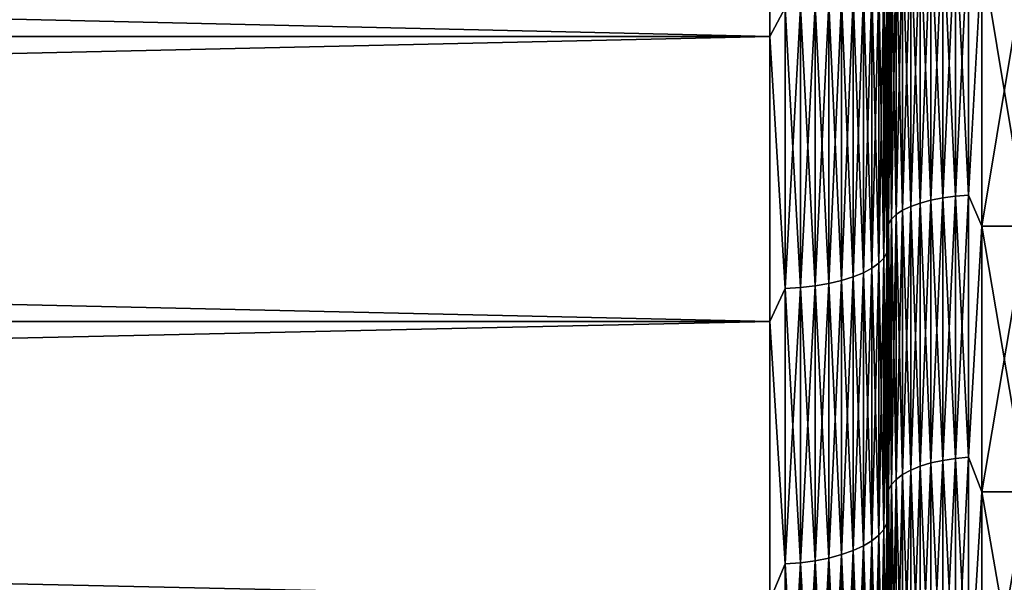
# Model space of a CAD drawing. Header units: metres. Extents: x -2 to 102, y -85 to 102.
# Tile 123 of 256: x 61.2 to 65.38, y -9.89 to -7.5. Entities that reach past the tile are written whole.
import ezdxf

# ---------------------------------------------------------------- set-up
doc = ezdxf.new("R2010")
doc.units = ezdxf.units.M
doc.layers.add('solid_21064300', color=7, linetype='CONTINUOUS')

msp = doc.modelspace()

# ---------------------------------------------------------------- linework, layer by layer
at = {"layer": 'solid_21064300'}
for points in [[(10.5, -6.34092, 23.665203), (10.5, -7.570916, 23.300884), (64.379997, -6.341067, 23.665182)], [(10.5, -6.34092, -23.665203), (64.379997, -6.341067, -23.665182), (64.379997, -7.570916, -23.300884)], [(10.5, -7.570916, -23.300884), (10.5, -6.34092, -23.665203), (64.379997, -7.570916, -23.300884)], [(10.5, -7.570916, 23.300884), (64.379997, -7.570916, 23.300884), (64.379997, -6.341067, 23.665182)], [(64.445267, -7.449512, 23.335491), (64.379997, -6.341067, 23.665182), (64.379997, -7.570916, 23.300884)], [(64.445267, -7.449512, -23.335491), (64.379997, -7.570916, -23.300884), (64.379997, -6.341067, -23.665182)], [(65.017883, -7.137628, 21.967361), (64.977516, -7.150119, 22.005804), (64.977516, -8.292015, 21.601437)], [(65.017883, -8.277529, 21.5637), (65.017883, -7.137628, 21.967361), (64.977516, -8.292015, 21.601437)], [(65.017883, -7.137628, -21.967361), (65.017883, -8.277529, -21.5637), (64.977516, -7.150119, -22.005804)], [(65.063599, -7.127042, 21.934778), (65.017883, -7.137628, 21.967361), (65.017883, -8.277529, 21.5637)], [(65.063599, -8.265252, 21.531717), (65.063599, -7.127042, 21.934778), (65.017883, -8.277529, 21.5637)], [(65.063599, -7.127042, -21.934778), (65.063599, -8.265252, -21.531717), (65.017883, -7.137628, -21.967361)], [(65.063599, -8.265252, -21.531717), (65.017883, -8.277529, -21.5637), (65.017883, -7.137628, -21.967361)], [(65.113731, -7.118576, 21.908724), (65.063599, -7.127042, 21.934778), (65.063599, -8.265252, 21.531717)], [(65.113731, -8.255434, 21.50614), (65.113731, -7.118576, 21.908724), (65.063599, -8.265252, 21.531717)], [(65.113731, -7.118576, -21.908724), (65.113731, -8.255434, -21.50614), (65.063599, -7.127042, -21.934778)], [(65.113731, -8.255434, -21.50614), (65.063599, -8.265252, -21.531717), (65.063599, -7.127042, -21.934778)], [(65.167252, -7.112403, 21.889725), (65.113731, -7.118576, 21.908724), (65.113731, -8.255434, 21.50614)], [(65.167252, -8.248275, 21.487492), (65.167252, -7.112403, 21.889725), (65.113731, -8.255434, 21.50614)], [(65.167252, -7.112403, -21.889725), (65.167252, -8.248275, -21.487492), (65.113731, -7.118576, -21.908724)], [(65.167252, -8.248275, -21.487492), (65.113731, -8.255434, -21.50614), (65.113731, -7.118576, -21.908724)], [(65.223076, -7.108649, 21.878172), (65.167252, -7.112403, 21.889725), (65.167252, -8.248275, 21.487492)], [(65.223076, -8.243922, 21.476151), (65.223076, -7.108649, 21.878172), (65.167252, -8.248275, 21.487492)], [(65.223076, -7.108649, -21.878172), (65.223076, -8.243922, -21.476151), (65.167252, -7.112403, -21.889725)], [(65.223076, -8.243922, -21.476151), (65.167252, -8.248275, -21.487492), (65.167252, -7.112403, -21.889725)], [(65.223076, -7.108649, -21.878172), (65.279999, -7.223764, -21.836145), (65.223076, -8.243922, -21.476151)], [(65.223076, -8.243922, 21.476151), (65.279999, -7.223764, 21.836145), (65.223076, -7.108649, 21.878172)], [(64.915977, -7.179762, 22.097034), (64.896072, -7.196309, 22.147963), (64.896072, -8.345582, 21.740984)], [(64.915977, -8.326392, 21.690992), (64.915977, -7.179762, 22.097034), (64.896072, -8.345582, 21.740984)], [(64.915977, -7.179762, -22.097034), (64.915977, -8.326392, -21.690992), (64.896072, -7.196309, -22.147963)], [(64.943314, -7.16426, 22.049324), (64.915977, -7.179762, 22.097034), (64.915977, -8.326392, 21.690992)], [(64.943314, -8.308414, 21.644159), (64.943314, -7.16426, 22.049324), (64.915977, -8.326392, 21.690992)], [(64.943314, -7.16426, -22.049324), (64.943314, -8.308414, -21.644159), (64.915977, -7.179762, -22.097034)], [(64.943314, -8.308414, -21.644159), (64.915977, -8.326392, -21.690992), (64.915977, -7.179762, -22.097034)], [(64.977516, -7.150119, 22.005804), (64.943314, -7.16426, 22.049324), (64.943314, -8.308414, 21.644159)], [(64.977516, -8.292015, 21.601437), (64.977516, -7.150119, 22.005804), (64.943314, -8.308414, 21.644159)], [(64.977516, -7.150119, -22.005804), (64.977516, -8.292015, -21.601437), (64.943314, -7.16426, -22.049324)], [(64.977516, -8.292015, -21.601437), (64.943314, -8.308414, -21.644159), (64.943314, -7.16426, -22.049324)], [(65.017883, -8.277529, -21.5637), (64.977516, -8.292015, -21.601437), (64.977516, -7.150119, -22.005804)], [(64.883995, -8.365592, 21.793112), (64.883995, -7.213564, 22.201067), (64.879997, -7.338632, 22.219465)], [(64.883995, -7.213564, -22.201067), (64.883995, -8.365592, -21.793112), (64.879997, -7.338631, -22.219465)], [(64.896072, -7.196309, 22.147963), (64.883995, -7.213564, 22.201067), (64.883995, -8.365592, 21.793112)], [(64.896072, -8.345582, 21.740984), (64.896072, -7.196309, 22.147963), (64.883995, -8.365592, 21.793112)], [(64.896072, -7.196309, -22.147963), (64.896072, -8.345582, -21.740984), (64.883995, -7.213564, -22.201067)], [(64.896072, -8.345582, -21.740984), (64.883995, -8.365592, -21.793112), (64.883995, -7.213564, -22.201067)], [(64.915977, -8.326392, -21.690992), (64.896072, -8.345582, -21.740984), (64.896072, -7.196309, -22.147963)], [(65.223076, -8.243922, -21.476151), (65.279999, -7.223764, -21.836145), (65.279999, -8.375693, -21.420732)], [(65.223076, -8.243922, 21.476151), (65.279999, -8.375693, 21.420732), (65.279999, -7.223764, 21.836145)], [(65.279999, -7.223764, 21.836145), (65.279999, -8.375693, 21.420732), (65.470001, -7.223822, 21.836126)], [(65.279999, -7.223764, -21.836145), (65.470001, -7.223822, -21.836126), (65.470001, -8.375797, -21.42067)], [(65.279999, -8.375693, -21.420732), (65.279999, -7.223764, -21.836145), (65.470001, -8.375797, -21.42067)], [(65.279999, -8.375693, 21.420732), (65.470001, -8.375797, 21.42067), (65.470001, -7.223822, 21.836126)], [(64.863113, -7.337938, 22.985987), (64.84214, -7.356799, 23.045067), (64.84214, -8.533376, 22.635792)], [(64.863113, -8.511498, 22.577763), (64.863113, -7.337938, 22.985987), (64.84214, -8.533376, 22.635792)], [(64.863113, -7.337938, -22.985987), (64.863113, -8.511498, -22.577763), (64.84214, -7.356799, -23.045067)], [(64.875809, -7.318406, 22.924803), (64.863113, -7.337938, 22.985987), (64.863113, -8.511498, 22.577763)], [(64.875809, -8.488843, 22.517664), (64.875809, -7.318406, 22.924803), (64.863113, -8.511498, 22.577763)], [(64.875809, -7.318406, -22.924803), (64.875809, -8.488843, -22.517664), (64.863113, -7.337938, -22.985987)], [(64.875809, -8.488843, -22.517664), (64.863113, -8.511498, -22.577763), (64.863113, -7.337938, -22.985987)], [(64.875809, -7.318406, -22.924803), (64.879997, -7.40544, -22.828917), (64.875809, -8.488843, -22.517664)], [(64.875809, -8.488843, 22.517664), (64.879997, -7.405441, 22.828917), (64.875809, -7.318406, 22.924803)], [(64.879997, -7.338631, -22.219465), (64.879997, -8.511223, -21.797184), (64.879997, -7.40544, -22.828917)], [(64.883995, -8.365592, -21.793112), (64.879997, -8.511223, -21.797184), (64.879997, -7.338631, -22.219465)], [(64.879997, -8.511224, 21.797182), (64.879997, -7.338632, 22.219465), (64.879997, -7.405441, 22.828917)], [(64.883995, -8.365592, 21.793112), (64.879997, -7.338632, 22.219465), (64.879997, -8.511224, 21.797182)], [(64.776917, -7.391228, 23.152916), (64.733788, -7.406207, 23.199837), (64.733788, -8.590685, 22.787813)], [(64.776917, -8.573311, 22.741726), (64.776917, -7.391228, 23.152916), (64.733788, -8.590685, 22.787813)], [(64.776917, -7.391228, -23.152916), (64.776917, -8.573311, -22.741726), (64.733788, -7.406207, -23.199837)], [(64.81324, -7.374664, 23.10103), (64.776917, -7.391228, 23.152916), (64.776917, -8.573311, 22.741726)], [(64.81324, -8.554098, 22.690762), (64.81324, -7.374664, 23.10103), (64.776917, -8.573311, 22.741726)], [(64.81324, -7.374664, -23.10103), (64.81324, -8.554098, -22.690762), (64.776917, -7.391228, -23.152916)], [(64.81324, -8.554098, -22.690762), (64.776917, -8.573311, -22.741726), (64.776917, -7.391228, -23.152916)], [(64.84214, -7.356799, 23.045067), (64.81324, -7.374664, 23.10103), (64.81324, -8.554098, 22.690762)], [(64.84214, -8.533376, 22.635792), (64.84214, -7.356799, 23.045067), (64.81324, -8.554098, 22.690762)], [(64.84214, -7.356799, -23.045067), (64.84214, -8.533376, -22.635792), (64.81324, -7.374664, -23.10103)], [(64.84214, -8.533376, -22.635792), (64.81324, -8.554098, -22.690762), (64.81324, -7.374664, -23.10103)], [(64.863113, -8.511498, -22.577763), (64.84214, -8.533376, -22.635792), (64.84214, -7.356799, -23.045067)], [(64.571465, -7.439223, 23.303261), (64.509476, -7.445627, 23.32332), (64.509476, -8.636411, 22.909103)], [(64.571465, -8.628983, 22.889402), (64.571465, -7.439223, 23.303261), (64.509476, -8.636411, 22.909103)], [(64.571465, -7.439223, -23.303261), (64.571465, -8.628983, -22.889402), (64.509476, -7.445627, -23.32332)], [(64.630173, -7.430412, 23.27566), (64.571465, -7.439223, 23.303261), (64.571465, -8.628983, 22.889402)], [(64.630173, -8.618762, 22.862289), (64.630173, -7.430412, 23.27566), (64.571465, -8.628983, 22.889402)], [(64.630173, -7.430412, -23.27566), (64.630173, -8.618762, -22.862289), (64.571465, -7.439223, -23.303261)], [(64.630173, -8.618762, -22.862289), (64.571465, -8.628983, -22.889402), (64.571465, -7.439223, -23.303261)], [(64.684586, -7.419343, 23.240986), (64.630173, -7.430412, 23.27566), (64.630173, -8.618762, 22.862289)], [(64.684586, -8.605923, 22.828232), (64.684586, -7.419343, 23.240986), (64.630173, -8.618762, 22.862289)], [(64.684586, -7.419343, -23.240986), (64.684586, -8.605923, -22.828232), (64.630173, -7.430412, -23.27566)], [(64.684586, -8.605923, -22.828232), (64.630173, -8.618762, -22.862289), (64.630173, -7.430412, -23.27566)], [(64.733788, -7.406207, 23.199837), (64.684586, -7.419343, 23.240986), (64.684586, -8.605923, 22.828232)], [(64.733788, -8.590685, 22.787813), (64.733788, -7.406207, 23.199837), (64.684586, -8.605923, 22.828232)], [(64.733788, -7.406207, -23.199837), (64.733788, -8.590685, -22.787813), (64.684586, -7.419343, -23.240986)], [(64.733788, -8.590685, -22.787813), (64.684586, -8.605923, -22.828232), (64.684586, -7.419343, -23.240986)], [(64.776917, -8.573311, -22.741726), (64.733788, -8.590685, -22.787813), (64.733788, -7.406207, -23.199837)], [(64.875809, -8.488843, -22.517664), (64.879997, -7.40544, -22.828917), (64.879997, -8.590258, -22.409943)], [(64.875809, -8.488843, 22.517664), (64.879997, -8.590259, 22.409941), (64.879997, -7.405441, 22.828917)], [(64.879997, -8.511223, -21.797184), (64.879997, -8.590258, -22.409943), (64.879997, -7.40544, -22.828917)], [(64.879997, -8.511224, 21.797182), (64.879997, -7.405441, 22.828917), (64.879997, -8.590259, 22.409941)], [(64.445267, -8.640917, 22.921059), (64.445267, -7.449512, 23.335491), (64.379997, -7.570916, 23.300884)], [(64.445267, -7.449512, -23.335491), (64.445267, -8.640917, -22.921059), (64.379997, -7.570916, -23.300884)], [(64.509476, -7.445627, 23.32332), (64.445267, -7.449512, 23.335491), (64.445267, -8.640917, 22.921059)], [(64.509476, -8.636411, 22.909103), (64.509476, -7.445627, 23.32332), (64.445267, -8.640917, 22.921059)], [(64.509476, -7.445627, -23.32332), (64.509476, -8.636411, -22.909103), (64.445267, -7.449512, -23.335491)], [(64.509476, -8.636411, -22.909103), (64.445267, -8.640917, -22.921059), (64.445267, -7.449512, -23.335491)], [(64.571465, -8.628983, -22.889402), (64.509476, -8.636411, -22.909103), (64.509476, -7.445627, -23.32332)], [(10.5, -8.780146, 22.872652), (64.379997, -8.780015, 22.872721), (64.379997, -7.570916, 23.300884)], [(10.5, -7.570916, 23.300884), (10.5, -8.780146, 22.872652), (64.379997, -7.570916, 23.300884)], [(10.5, -7.570916, -23.300884), (64.379997, -7.570916, -23.300884), (64.379997, -8.780015, -22.872721)], [(10.5, -8.780146, -22.872652), (10.5, -7.570916, -23.300884), (64.379997, -8.780015, -22.872721)], [(64.445267, -8.640917, 22.921059), (64.379997, -7.570916, 23.300884), (64.379997, -8.780015, 22.872721)], [(64.445267, -8.640917, -22.921059), (64.379997, -8.780015, -22.872721), (64.379997, -7.570916, -23.300884)], [(65.063599, -8.265252, 21.531717), (65.017883, -8.277529, 21.5637), (65.017883, -9.394742, 21.100935)], [(65.063599, -9.380808, 21.069639), (65.063599, -8.265252, 21.531717), (65.017883, -9.394742, 21.100935)], [(65.063599, -8.265252, -21.531717), (65.063599, -9.380808, -21.069639), (65.017883, -8.277529, -21.5637)], [(65.113731, -8.255434, 21.50614), (65.063599, -8.265252, 21.531717), (65.063599, -9.380808, 21.069639)], [(65.113731, -9.369664, 21.044611), (65.113731, -8.255434, 21.50614), (65.063599, -9.380808, 21.069639)], [(65.113731, -8.255434, -21.50614), (65.113731, -9.369664, -21.044611), (65.063599, -8.265252, -21.531717)], [(65.113731, -9.369664, -21.044611), (65.063599, -9.380808, -21.069639), (65.063599, -8.265252, -21.531717)], [(65.167252, -8.248275, 21.487492), (65.113731, -8.255434, 21.50614), (65.113731, -9.369664, 21.044611)], [(65.167252, -9.36154, 21.026361), (65.167252, -8.248275, 21.487492), (65.113731, -9.369664, 21.044611)], [(65.167252, -8.248275, -21.487492), (65.167252, -9.36154, -21.026361), (65.113731, -8.255434, -21.50614)], [(65.167252, -9.36154, -21.026361), (65.113731, -9.369664, -21.044611), (65.113731, -8.255434, -21.50614)], [(65.223076, -8.243922, 21.476151), (65.167252, -8.248275, 21.487492), (65.167252, -9.36154, 21.026361)], [(65.223076, -9.356599, 21.015265), (65.223076, -8.243922, 21.476151), (65.167252, -9.36154, 21.026361)], [(65.223076, -8.243922, -21.476151), (65.223076, -9.356599, -21.015265), (65.167252, -8.248275, -21.487492)], [(65.223076, -9.356599, -21.015265), (65.167252, -9.36154, -21.026361), (65.167252, -8.248275, -21.487492)], [(65.223076, -8.243922, -21.476151), (65.279999, -8.375693, -21.420732), (65.223076, -9.356599, -21.015265)], [(65.223076, -9.356599, 21.015265), (65.279999, -8.375693, 21.420732), (65.223076, -8.243922, 21.476151)], [(64.943314, -8.308414, 21.644159), (64.915977, -8.326392, 21.690992), (64.915977, -9.4502, 21.225496)], [(64.943314, -9.429795, 21.179667), (64.943314, -8.308414, 21.644159), (64.915977, -9.4502, 21.225496)], [(64.943314, -8.308414, -21.644159), (64.943314, -9.429795, -21.179667), (64.915977, -8.326392, -21.690992)], [(64.977516, -8.292015, 21.601437), (64.943314, -8.308414, 21.644159), (64.943314, -9.429795, 21.179667)], [(64.977516, -9.411183, 21.137863), (64.977516, -8.292015, 21.601437), (64.943314, -9.429795, 21.179667)], [(64.977516, -8.292015, -21.601437), (64.977516, -9.411183, -21.137863), (64.943314, -8.308414, -21.644159)], [(64.977516, -9.411183, -21.137863), (64.943314, -9.429795, -21.179667), (64.943314, -8.308414, -21.644159)], [(65.017883, -8.277529, 21.5637), (64.977516, -8.292015, 21.601437), (64.977516, -9.411183, 21.137863)], [(65.017883, -9.394742, 21.100935), (65.017883, -8.277529, 21.5637), (64.977516, -9.411183, 21.137863)], [(65.017883, -8.277529, -21.5637), (65.017883, -9.394742, -21.100935), (64.977516, -8.292015, -21.601437)], [(65.017883, -9.394742, -21.100935), (64.977516, -9.411183, -21.137863), (64.977516, -8.292015, -21.601437)], [(65.063599, -9.380808, -21.069639), (65.017883, -9.394742, -21.100935), (65.017883, -8.277529, -21.5637)], [(64.896072, -8.345582, 21.740984), (64.883995, -8.365592, 21.793112), (64.883995, -9.494691, 21.325424)], [(64.896072, -9.471979, 21.274414), (64.896072, -8.345582, 21.740984), (64.883995, -9.494691, 21.325424)], [(64.896072, -8.345582, -21.740984), (64.896072, -9.471979, -21.274414), (64.883995, -8.365592, -21.793112)], [(64.915977, -8.326392, 21.690992), (64.896072, -8.345582, 21.740984), (64.896072, -9.471979, 21.274414)], [(64.915977, -9.4502, 21.225496), (64.915977, -8.326392, 21.690992), (64.896072, -9.471979, 21.274414)], [(64.915977, -8.326392, -21.690992), (64.915977, -9.4502, -21.225496), (64.896072, -8.345582, -21.740984)], [(64.915977, -9.4502, -21.225496), (64.896072, -9.471979, -21.274414), (64.896072, -8.345582, -21.740984)], [(64.943314, -9.429795, -21.179667), (64.915977, -9.4502, -21.225496), (64.915977, -8.326392, -21.690992)], [(64.883995, -9.494691, 21.325424), (64.883995, -8.365592, 21.793112), (64.879997, -8.511224, 21.797182)], [(64.883995, -8.365592, -21.793112), (64.883995, -9.494691, -21.325424), (64.879997, -8.511223, -21.797184)], [(64.896072, -9.471979, -21.274414), (64.883995, -9.494691, -21.325424), (64.883995, -8.365592, -21.793112)], [(65.223076, -9.356599, -21.015265), (65.279999, -8.375693, -21.420732), (65.279999, -9.503881, -20.944599)], [(65.223076, -9.356599, 21.015265), (65.279999, -9.503881, 20.944599), (65.279999, -8.375693, 21.420732)], [(65.279999, -8.375693, 21.420732), (65.279999, -9.503881, 20.944599), (65.470001, -8.375797, 21.42067)], [(65.279999, -8.375693, -21.420732), (65.470001, -8.375797, -21.42067), (65.470001, -9.503716, -20.944658)], [(65.279999, -9.503881, -20.944599), (65.279999, -8.375693, -21.420732), (65.470001, -9.503716, -20.944658)], [(65.279999, -9.503881, 20.944599), (65.470001, -9.503716, 20.944658), (65.470001, -8.375797, 21.42067)], [(64.863113, -8.511498, 22.577763), (64.84214, -8.533376, 22.635792), (64.84214, -9.687324, 22.166492)], [(64.863113, -9.662488, 22.109665), (64.863113, -8.511498, 22.577763), (64.84214, -9.687324, 22.166492)], [(64.863113, -8.511498, -22.577763), (64.863113, -9.662488, -22.109665), (64.84214, -8.533376, -22.635792)], [(64.875809, -8.488843, 22.517664), (64.863113, -8.511498, 22.577763), (64.863113, -9.662488, 22.109665)], [(64.875809, -9.636768, 22.050814), (64.875809, -8.488843, 22.517664), (64.863113, -9.662488, 22.109665)], [(64.875809, -8.488843, -22.517664), (64.875809, -9.636768, -22.050814), (64.863113, -8.511498, -22.577763)], [(64.875809, -9.636768, -22.050814), (64.863113, -9.662488, -22.109665), (64.863113, -8.511498, -22.577763)], [(64.875809, -8.488843, -22.517664), (64.879997, -8.590258, -22.409943), (64.875809, -9.636768, -22.050814)], [(64.875809, -9.636768, 22.050814), (64.879997, -8.590259, 22.409941), (64.875809, -8.488843, 22.517664)], [(64.879997, -8.511223, -21.797184), (64.879997, -9.658973, -21.313469), (64.879997, -8.590258, -22.409943)], [(64.883995, -9.494691, -21.325424), (64.879997, -9.658973, -21.313469), (64.879997, -8.511223, -21.797184)], [(64.879997, -9.658973, 21.313469), (64.879997, -8.511224, 21.797182), (64.879997, -8.590259, 22.409941)], [(64.883995, -9.494691, 21.325424), (64.879997, -8.511224, 21.797182), (64.879997, -9.658973, 21.313469)], [(64.81324, -8.554098, 22.690762), (64.776917, -8.573311, 22.741726), (64.776917, -9.732659, 22.270229)], [(64.81324, -9.710848, 22.220322), (64.81324, -8.554098, 22.690762), (64.776917, -9.732659, 22.270229)], [(64.81324, -8.554098, -22.690762), (64.81324, -9.710848, -22.220322), (64.776917, -8.573311, -22.741726)], [(64.84214, -8.533376, 22.635792), (64.81324, -8.554098, 22.690762), (64.81324, -9.710848, 22.220322)], [(64.84214, -9.687324, 22.166492), (64.84214, -8.533376, 22.635792), (64.81324, -9.710848, 22.220322)], [(64.84214, -8.533376, -22.635792), (64.84214, -9.687324, -22.166492), (64.81324, -8.554098, -22.690762)], [(64.84214, -9.687324, -22.166492), (64.81324, -9.710848, -22.220322), (64.81324, -8.554098, -22.690762)], [(64.863113, -9.662488, -22.109665), (64.84214, -9.687324, -22.166492), (64.84214, -8.533376, -22.635792)], [(64.684586, -8.605923, 22.828232), (64.630173, -8.618762, 22.862289), (64.630173, -9.784256, 22.388292)], [(64.684586, -9.769681, 22.35494), (64.684586, -8.605923, 22.828232), (64.630173, -9.784256, 22.388292)], [(64.684586, -8.605923, -22.828232), (64.684586, -9.769681, -22.35494), (64.630173, -8.618762, -22.862289)], [(64.733788, -8.590685, 22.787813), (64.684586, -8.605923, 22.828232), (64.684586, -9.769681, 22.35494)], [(64.733788, -9.752383, 22.315361), (64.733788, -8.590685, 22.787813), (64.684586, -9.769681, 22.35494)], [(64.733788, -8.590685, -22.787813), (64.733788, -9.752383, -22.315361), (64.684586, -8.605923, -22.828232)], [(64.733788, -9.752383, -22.315361), (64.684586, -9.769681, -22.35494), (64.684586, -8.605923, -22.828232)], [(64.776917, -8.573311, 22.741726), (64.733788, -8.590685, 22.787813), (64.733788, -9.752383, 22.315361)], [(64.776917, -9.732659, 22.270229), (64.776917, -8.573311, 22.741726), (64.733788, -9.752383, 22.315361)], [(64.776917, -8.573311, -22.741726), (64.776917, -9.732659, -22.270229), (64.733788, -8.590685, -22.787813)], [(64.776917, -9.732659, -22.270229), (64.733788, -9.752383, -22.315361), (64.733788, -8.590685, -22.787813)], [(64.81324, -9.710848, -22.220322), (64.776917, -9.732659, -22.270229), (64.776917, -8.573311, -22.741726)], [(64.875809, -9.636768, -22.050814), (64.879997, -8.590258, -22.409943), (64.879997, -9.751361, -21.929682)], [(64.875809, -9.636768, 22.050814), (64.879997, -9.751362, 21.929682), (64.879997, -8.590259, 22.409941)], [(64.879997, -9.658973, -21.313469), (64.879997, -9.751361, -21.929682), (64.879997, -8.590258, -22.409943)], [(64.879997, -9.658973, 21.313469), (64.879997, -8.590259, 22.409941), (64.879997, -9.751362, 21.929682)], [(64.445267, -9.809408, 22.445845), (64.445267, -8.640917, 22.921059), (64.379997, -8.780015, 22.872721)], [(64.445267, -8.640917, -22.921059), (64.445267, -9.809408, -22.445845), (64.379997, -8.780015, -22.872721)], [(64.509476, -8.636411, 22.909103), (64.445267, -8.640917, 22.921059), (64.445267, -9.809408, 22.445845)], [(64.509476, -9.804292, 22.434137), (64.509476, -8.636411, 22.909103), (64.445267, -9.809408, 22.445845)], [(64.509476, -8.636411, -22.909103), (64.509476, -9.804292, -22.434137), (64.445267, -8.640917, -22.921059)], [(64.509476, -9.804292, -22.434137), (64.445267, -9.809408, -22.445845), (64.445267, -8.640917, -22.921059)], [(64.571465, -8.628983, 22.889402), (64.509476, -8.636411, 22.909103), (64.509476, -9.804292, 22.434137)], [(64.571465, -9.795859, 22.414843), (64.571465, -8.628983, 22.889402), (64.509476, -9.804292, 22.434137)], [(64.571465, -8.628983, -22.889402), (64.571465, -9.795859, -22.414843), (64.509476, -8.636411, -22.909103)], [(64.571465, -9.795859, -22.414843), (64.509476, -9.804292, -22.434137), (64.509476, -8.636411, -22.909103)], [(64.630173, -8.618762, 22.862289), (64.571465, -8.628983, 22.889402), (64.571465, -9.795859, 22.414843)], [(64.630173, -9.784256, 22.388292), (64.630173, -8.618762, 22.862289), (64.571465, -9.795859, 22.414843)], [(64.630173, -8.618762, -22.862289), (64.630173, -9.784256, -22.388292), (64.571465, -8.628983, -22.889402)], [(64.630173, -9.784256, -22.388292), (64.571465, -9.795859, -22.414843), (64.571465, -8.628983, -22.889402)], [(64.684586, -9.769681, -22.35494), (64.630173, -9.784256, -22.388292), (64.630173, -8.618762, -22.862289)], [(10.5, -9.964907, 22.381908), (64.379997, -9.965048, 22.381865), (64.379997, -8.780015, 22.872721)], [(10.5, -8.780146, 22.872652), (10.5, -9.964907, 22.381908), (64.379997, -8.780015, 22.872721)], [(10.5, -8.780146, -22.872652), (64.379997, -8.780015, -22.872721), (64.379997, -9.965048, -22.381865)], [(10.5, -9.964907, -22.381908), (10.5, -8.780146, -22.872652), (64.379997, -9.965048, -22.381865)], [(64.445267, -9.809408, 22.445845), (64.379997, -8.780015, 22.872721), (64.379997, -9.965048, 22.381865)], [(64.445267, -9.809408, -22.445845), (64.379997, -9.965048, -22.381865), (64.379997, -8.780015, -22.872721)], [(65.167252, -9.36154, 21.026361), (65.113731, -9.369664, 21.044611), (65.113731, -10.458214, 20.5254)], [(65.167252, -10.449144, 20.507601), (65.167252, -9.36154, 21.026361), (65.113731, -10.458214, 20.5254)], [(65.167252, -9.36154, -21.026361), (65.167252, -10.449144, -20.507601), (65.113731, -9.369664, -21.044611)], [(65.223076, -9.356599, 21.015265), (65.167252, -9.36154, 21.026361), (65.167252, -10.449144, 20.507601)], [(65.223076, -10.44363, 20.496778), (65.223076, -9.356599, 21.015265), (65.167252, -10.449144, 20.507601)], [(65.223076, -9.356599, -21.015265), (65.223076, -10.44363, -20.496778), (65.167252, -9.36154, -21.026361)], [(65.223076, -10.44363, -20.496778), (65.167252, -10.449144, -20.507601), (65.167252, -9.36154, -21.026361)], [(65.223076, -9.356599, -21.015265), (65.279999, -9.503881, -20.944599), (65.223076, -10.44363, -20.496778)], [(65.223076, -10.44363, 20.496778), (65.279999, -9.503881, 20.944599), (65.223076, -9.356599, 21.015265)], [(65.017883, -9.394742, 21.100935), (64.977516, -9.411183, 21.137863), (64.977516, -10.504556, 20.61635)], [(65.017883, -10.486204, 20.580336), (65.017883, -9.394742, 21.100935), (64.977516, -10.504556, 20.61635)], [(65.017883, -9.394742, -21.100935), (65.017883, -10.486204, -20.580336), (64.977516, -9.411183, -21.137863)], [(65.063599, -9.380808, 21.069639), (65.017883, -9.394742, 21.100935), (65.017883, -10.486204, 20.580336)], [(65.063599, -10.470652, 20.54981), (65.063599, -9.380808, 21.069639), (65.017883, -10.486204, 20.580336)], [(65.063599, -9.380808, -21.069639), (65.063599, -10.470652, -20.54981), (65.017883, -9.394742, -21.100935)], [(65.063599, -10.470652, -20.54981), (65.017883, -10.486204, -20.580336), (65.017883, -9.394742, -21.100935)], [(65.113731, -9.369664, 21.044611), (65.063599, -9.380808, 21.069639), (65.063599, -10.470652, 20.54981)], [(65.113731, -10.458214, 20.5254), (65.113731, -9.369664, 21.044611), (65.063599, -10.470652, 20.54981)], [(65.113731, -9.369664, -21.044611), (65.113731, -10.458214, -20.5254), (65.063599, -9.380808, -21.069639)], [(65.113731, -10.458214, -20.5254), (65.063599, -10.470652, -20.54981), (65.063599, -9.380808, -21.069639)], [(65.167252, -10.449144, -20.507601), (65.113731, -10.458214, -20.5254), (65.113731, -9.369664, -21.044611)], [(64.943314, -9.429795, 21.179667), (64.915977, -9.4502, 21.225496), (64.915977, -10.548105, 20.701822)], [(64.943314, -10.525331, 20.657124), (64.943314, -9.429795, 21.179667), (64.915977, -10.548105, 20.701822)], [(64.943314, -9.429795, -21.179667), (64.943314, -10.525331, -20.657124), (64.915977, -9.4502, -21.225496)], [(64.977516, -9.411183, 21.137863), (64.943314, -9.429795, 21.179667), (64.943314, -10.525331, 20.657124)], [(64.977516, -10.504556, 20.61635), (64.977516, -9.411183, 21.137863), (64.943314, -10.525331, 20.657124)], [(64.977516, -9.411183, -21.137863), (64.977516, -10.504556, -20.61635), (64.943314, -9.429795, -21.179667)], [(64.977516, -10.504556, -20.61635), (64.943314, -10.525331, -20.657124), (64.943314, -9.429795, -21.179667)], [(65.017883, -10.486204, -20.580336), (64.977516, -10.504556, -20.61635), (64.977516, -9.411183, -21.137863)], [(64.896072, -9.471979, 21.274414), (64.883995, -9.494691, 21.325424), (64.883995, -10.597765, 20.799284)], [(64.896072, -10.572415, 20.749533), (64.896072, -9.471979, 21.274414), (64.883995, -10.597765, 20.799284)], [(64.896072, -9.471979, -21.274414), (64.896072, -10.572415, -20.749533), (64.883995, -9.494691, -21.325424)], [(64.915977, -9.4502, 21.225496), (64.896072, -9.471979, 21.274414), (64.896072, -10.572415, 20.749533)], [(64.915977, -10.548105, 20.701822), (64.915977, -9.4502, 21.225496), (64.896072, -10.572415, 20.749533)], [(64.915977, -9.4502, -21.225496), (64.915977, -10.548105, -20.701822), (64.896072, -9.471979, -21.274414)], [(64.915977, -10.548105, -20.701822), (64.896072, -10.572415, -20.749533), (64.896072, -9.471979, -21.274414)], [(64.943314, -10.525331, -20.657124), (64.915977, -10.548105, -20.701822), (64.915977, -9.4502, -21.225496)], [(64.883995, -10.597765, 20.799284), (64.883995, -9.494691, 21.325424), (64.879997, -9.658973, 21.313469)], [(64.883995, -9.494691, -21.325424), (64.883995, -10.597765, -20.799284), (64.879997, -9.658973, -21.313469)], [(64.896072, -10.572415, -20.749533), (64.883995, -10.597765, -20.799284), (64.883995, -9.494691, -21.325424)], [(65.223076, -10.44363, -20.496778), (65.279999, -9.503881, -20.944599), (65.279999, -10.605127, -20.409098)], [(65.223076, -10.44363, 20.496778), (65.279999, -10.605127, 20.409098), (65.279999, -9.503881, 20.944599)], [(65.279999, -10.605127, 20.409098), (65.470001, -10.605205, 20.409058), (65.470001, -9.503716, 20.944658)], [(65.279999, -9.503881, 20.944599), (65.279999, -10.605127, 20.409098), (65.470001, -9.503716, 20.944658)], [(65.279999, -9.503881, -20.944599), (65.470001, -9.503716, -20.944658), (65.470001, -10.605205, -20.409058)], [(65.279999, -10.605127, -20.409098), (65.279999, -9.503881, -20.944599), (65.470001, -10.605205, -20.409058)], [(64.875809, -9.636768, 22.050814), (64.863113, -9.662488, 22.109665), (64.863113, -10.787855, 21.582935)], [(64.875809, -10.75914, 21.525486), (64.875809, -9.636768, 22.050814), (64.863113, -10.787855, 21.582935)], [(64.875809, -9.636768, -22.050814), (64.875809, -10.75914, -21.525486), (64.863113, -9.662488, -22.109665)], [(64.875809, -9.636768, -22.050814), (64.879997, -9.751361, -21.929682), (64.875809, -10.75914, -21.525486)], [(64.875809, -10.75914, 21.525486), (64.879997, -9.751362, 21.929682), (64.875809, -9.636768, 22.050814)], [(64.84214, -9.687324, 22.166492), (64.81324, -9.710848, 22.220322), (64.81324, -10.841847, 21.690956)], [(64.84214, -10.815582, 21.638411), (64.84214, -9.687324, 22.166492), (64.81324, -10.841847, 21.690956)], [(64.84214, -9.687324, -22.166492), (64.84214, -10.815582, -21.638411), (64.81324, -9.710848, -22.220322)], [(64.863113, -9.662488, 22.109665), (64.84214, -9.687324, 22.166492), (64.84214, -10.815582, 21.638411)], [(64.863113, -10.787855, 21.582935), (64.863113, -9.662488, 22.109665), (64.84214, -10.815582, 21.638411)], [(64.863113, -9.662488, -22.109665), (64.863113, -10.787855, -21.582935), (64.84214, -9.687324, -22.166492)], [(64.863113, -10.787855, -21.582935), (64.84214, -10.815582, -21.638411), (64.84214, -9.687324, -22.166492)], [(64.875809, -10.75914, -21.525486), (64.863113, -10.787855, -21.582935), (64.863113, -9.662488, -22.109665)], [(64.879997, -9.658973, -21.313469), (64.879997, -10.780246, -20.76881), (64.879997, -9.751361, -21.929682)], [(64.879997, -10.780247, 20.76881), (64.879997, -9.658973, 21.313469), (64.879997, -9.751362, 21.929682)], [(64.883995, -10.597765, 20.799284), (64.879997, -9.658973, 21.313469), (64.879997, -10.780247, 20.76881)], [(64.883995, -10.597765, -20.799284), (64.879997, -10.780246, -20.76881), (64.879997, -9.658973, -21.313469)], [(64.776917, -9.732659, 22.270229), (64.733788, -9.752383, 22.315361), (64.733788, -10.888219, 21.783731)], [(64.776917, -10.866199, 21.739676), (64.776917, -9.732659, 22.270229), (64.733788, -10.888219, 21.783731)], [(64.776917, -9.732659, -22.270229), (64.776917, -10.866199, -21.739676), (64.733788, -9.752383, -22.315361)], [(64.81324, -9.710848, 22.220322), (64.776917, -9.732659, 22.270229), (64.776917, -10.866199, 21.739676)], [(64.81324, -10.841847, 21.690956), (64.81324, -9.710848, 22.220322), (64.776917, -10.866199, 21.739676)], [(64.81324, -9.710848, -22.220322), (64.81324, -10.841847, -21.690956), (64.776917, -9.732659, -22.270229)], [(64.81324, -10.841847, -21.690956), (64.776917, -10.866199, -21.739676), (64.776917, -9.732659, -22.270229)], [(64.84214, -10.815582, -21.638411), (64.81324, -10.841847, -21.690956), (64.81324, -9.710848, -22.220322)], [(64.684586, -9.769681, 22.35494), (64.630173, -9.784256, 22.388292), (64.630173, -10.923804, 21.854927)], [(64.684586, -10.907532, 21.822369), (64.684586, -9.769681, 22.35494), (64.630173, -10.923804, 21.854927)], [(64.684586, -9.769681, -22.35494), (64.684586, -10.907532, -21.822369), (64.630173, -9.784256, -22.388292)], [(64.733788, -9.752383, 22.315361), (64.684586, -9.769681, 22.35494), (64.684586, -10.907532, 21.822369)], [(64.733788, -10.888219, 21.783731), (64.733788, -9.752383, 22.315361), (64.684586, -10.907532, 21.822369)], [(64.733788, -9.752383, -22.315361), (64.733788, -10.888219, -21.783731), (64.684586, -9.769681, -22.35494)], [(64.733788, -10.888219, -21.783731), (64.684586, -10.907532, -21.822369), (64.684586, -9.769681, -22.35494)], [(64.776917, -10.866199, -21.739676), (64.733788, -10.888219, -21.783731), (64.733788, -9.752383, -22.315361)], [(64.875809, -10.75914, -21.525486), (64.879997, -9.751361, -21.929682), (64.879997, -10.88594, -21.38909)], [(64.875809, -10.75914, 21.525486), (64.879997, -10.885941, 21.38909), (64.879997, -9.751362, 21.929682)], [(64.879997, -10.780246, -20.76881), (64.879997, -10.88594, -21.38909), (64.879997, -9.751361, -21.929682)], [(64.879997, -10.780247, 20.76881), (64.879997, -9.751362, 21.929682), (64.879997, -10.885941, 21.38909)], [(64.445267, -10.951885, 21.911108), (64.445267, -9.809408, 22.445845), (64.379997, -9.965048, 22.381865)], [(64.445267, -9.809408, -22.445845), (64.445267, -10.951885, -21.911108), (64.379997, -9.965048, -22.381865)], [(64.509476, -9.804292, 22.434137), (64.445267, -9.809408, 22.445845), (64.445267, -10.951885, 21.911108)], [(64.509476, -10.946173, 21.899679), (64.509476, -9.804292, 22.434137), (64.445267, -10.951885, 21.911108)], [(64.509476, -9.804292, -22.434137), (64.509476, -10.946173, -21.899679), (64.445267, -9.809408, -22.445845)], [(64.509476, -10.946173, -21.899679), (64.445267, -10.951885, -21.911108), (64.445267, -9.809408, -22.445845)], [(64.571465, -9.795859, 22.414843), (64.509476, -9.804292, 22.434137), (64.509476, -10.946173, 21.899679)], [(64.571465, -10.936759, 21.880844), (64.571465, -9.795859, 22.414843), (64.509476, -10.946173, 21.899679)], [(64.571465, -9.795859, -22.414843), (64.571465, -10.936759, -21.880844), (64.509476, -9.804292, -22.434137)], [(64.571465, -10.936759, -21.880844), (64.509476, -10.946173, -21.899679), (64.509476, -9.804292, -22.434137)], [(64.630173, -9.784256, 22.388292), (64.571465, -9.795859, 22.414843), (64.571465, -10.936759, 21.880844)], [(64.630173, -10.923804, 21.854927), (64.630173, -9.784256, 22.388292), (64.571465, -10.936759, 21.880844)], [(64.630173, -9.784256, -22.388292), (64.630173, -10.923804, -21.854927), (64.571465, -9.795859, -22.414843)], [(64.630173, -10.923804, -21.854927), (64.571465, -10.936759, -21.880844), (64.571465, -9.795859, -22.414843)], [(64.684586, -10.907532, -21.822369), (64.630173, -10.923804, -21.854927), (64.630173, -9.784256, -22.388292)]]:
    msp.add_3dface(points, dxfattribs=at)

doc.saveas('drawing.dxf')
